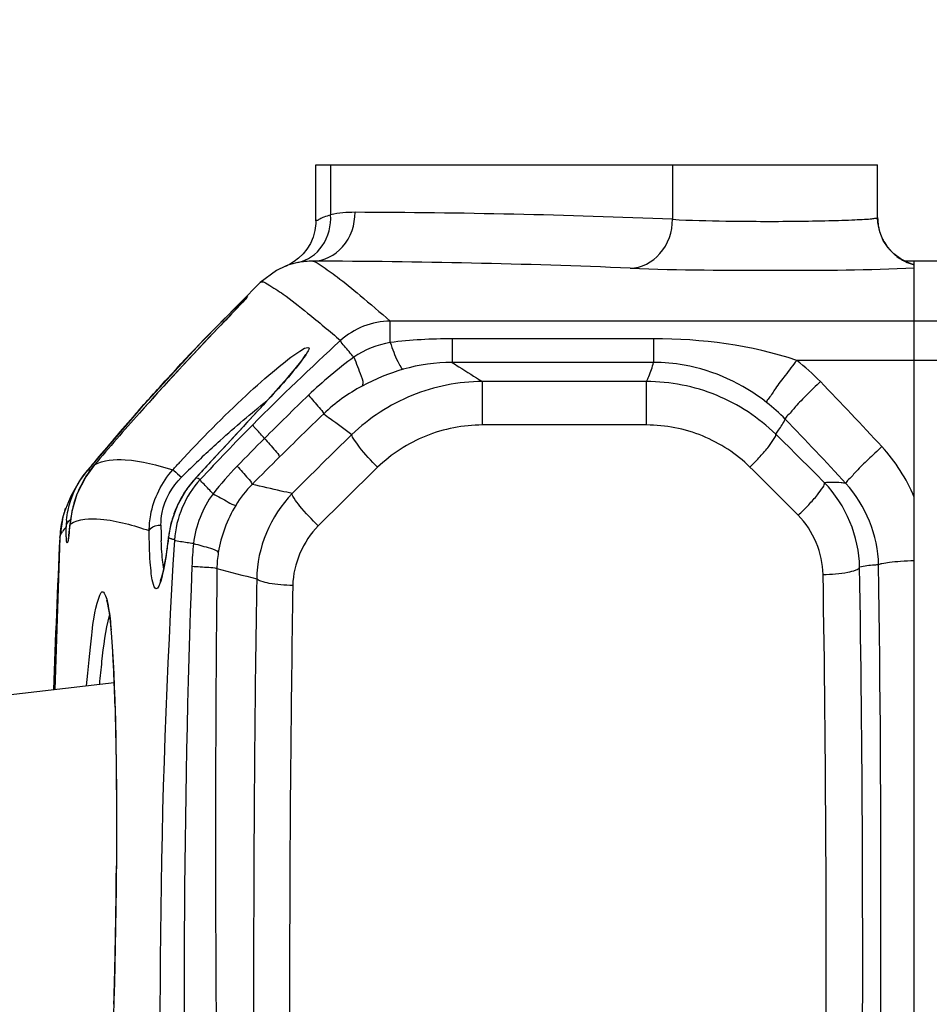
# Model space of a CAD drawing. Header units: millimetres. Extents: x 0 to 11890, y 0 to 8410.
# Tile 19 of 130: x 3216 to 3290, y 6003 to 6083. Entities that reach past the tile are written whole.
import ezdxf

# ---------------------------------------------------------------- set-up
doc = ezdxf.new("R2010")
doc.units = ezdxf.units.MM
doc.header["$LTSCALE"] = 653.95
doc.layers.get('0').update_dxf_attribs({"linetype": 'CONTINUOUS'})
for name, color, linetype in [('304102000018DXF_CONTINUOUS_LINE', 7, 'CONTINUOUS'), ('304102000019DXF_CONTINUOUS_LINE', 7, 'CONTINUOUS'), ('JISHUZILIAO_DXF_DIMENSION', 7, 'CONTINUOUS'), ('R12-1700-XIADXF_CONTINUOUS_LINE', 7, 'CONTINUOUS')]:
    doc.layers.add(name, color=color, linetype=linetype)
doc.styles.get("Standard").update_dxf_attribs({"font": 'txt', "width": 0.7})
doc.dimstyles.new('DIMSTYLE_1', dxfattribs={"dimtxt": 85, "dimasz": 60, "dimexe": 1, "dimexo": 0, "dimgap": 2.125, "dimtad": 1, "dimdsep": 46, "dimtxsty": 'Standard', "dimblk": '_FILLED', "dimblk1": '_FILLED', "dimblk2": '_FILLED', "dimcen": 0.09, "dimclrt": 5, "dimazin": 2, "dimtp": 0.5, "dimtm": 0.5, "dimtfac": 1, "dimtofl": 0, "dimtmove": 0, "dimatfit": 3, "dimldrblk": '_FILLED', "dimfxl": 1, "dimtolj": 1, "dimarcsym": 0})

# ---------------------------------------------------------------- blocks, each defined once
blk = doc.blocks.new('_FILLED')
at = {"color": 0, "linetype": 'ByBlock'}
blk.add_solid([(0, 0), (-1, 0.1667), (-1, -0.1667)], dxfattribs=at)
blk = doc.blocks.new('*D3')
at = {"layer": 'JISHUZILIAO_DXF_DIMENSION', "color": 2, "linetype": 'Continuous', "transparency": 16777216}
for p, q in [((3179.262, 5612.381), (3179.262, 6179.472)), ((3179.262, 6169.472), (3300.262, 6169.472)), ((3421.262, 6169.472), (3300.262, 6169.472))]:
    blk.add_line(p, q, dxfattribs=at)
at = {"layer": 'JISHUZILIAO_DXF_DIMENSION', "color": 2, "linetype": 'Continuous', "transparency": 16777216, "xscale": 60, "yscale": 60, "zscale": 60, "rotation": 180}
blk.add_blockref('_FILLED', (3179.262, 6169.472), dxfattribs=at)
at = {"layer": 'JISHUZILIAO_DXF_DIMENSION', "color": 2, "linetype": 'Continuous', "transparency": 16777216, "xscale": 60, "yscale": 60, "zscale": 60}
blk.add_blockref('_FILLED', (3421.262, 6169.472), dxfattribs=at)

msp = doc.modelspace()

# ---------------------------------------------------------------- linework, layer by layer
at = {"layer": '304102000018DXF_CONTINUOUS_LINE', "color": 7, "linetype": 'Continuous'}
for p, q in [((3240.262, 6066.719), (3240.262, 6071.3)), ((3240.262, 6071.3), (3286.262, 6071.3)), ((3286.262, 6066.99), (3286.262, 6071.3)), ((3237.721, 6062.995), (3237.742, 6063.004)), ((3237.742, 6063.004), (3237.766, 6063.013)), ((3238.084, 6063.159), (3237.765, 6063.015)), ((3238.468, 6063.383), (3238.084, 6063.159)), ((3289.262, 6063.42), (3288.486, 6063.42)), ((3289.084, 6063.176), (3288.608, 6063.354)), ((3289.262, 6063.128), (3289.084, 6063.176)), ((3289.262, 5941.795), (3289.262, 6063.42)), ((3234.271, 6060.066), (3233.952, 6059.729)), ((3234.423, 6060.229), (3234.271, 6060.066)), ((3231.605, 6057.272), (3230.794, 6056.414)), ((3230.794, 6056.414), (3230.2, 6055.782)), ((3230.2, 6055.782), (3229.557, 6055.093)), ((3229.557, 6055.093), (3228.86, 6054.341)), ((3228.86, 6054.341), (3228.107, 6053.522)), ((3225.89, 6051.362), (3221.471, 6046.195)), ((3234.552, 6050.133), (3233.37, 6048.852)), ((3233.37, 6048.852), (3232.049, 6047.429)), ((3232.049, 6047.429), (3230.431, 6045.689)), ((3221.201, 6045.833), (3221.541, 6046.276)), ((3221.472, 6046.196), (3221.541, 6046.276)), ((3221.472, 6046.196), (3221.473, 6046.197)), ((3221.541, 6046.276), (3221.576, 6046.318)), ((3220.181, 6044.182), (3219.692, 6042.98)), ((3219.692, 6042.98), (3219.763, 6043.182)), ((3219.283, 6040.803), (3218.876, 6028.322))]:
    msp.add_line(p, q, dxfattribs=at)
at = {"layer": '304102000018DXF_CONTINUOUS_LINE', "color": 9, "linetype": 'Continuous'}
for p, q in [((3241.468, 6071.3), (3241.468, 6067.226)), ((3269.468, 6071.3), (3269.468, 6066.845)), ((3246.341, 6056.756), (3246.341, 6058.513)), ((3289.262, 6058.513), (3246.341, 6058.513)), ((3251.412, 6057.064), (3251.412, 6055.13)), ((3267.914, 6057.064), (3251.412, 6057.064)), ((3267.914, 6057.064), (3267.914, 6055.13)), ((3267.914, 6055.13), (3251.412, 6055.13)), ((3289.262, 6055.292), (3279.642, 6055.292)), ((3253.9, 6050.004), (3253.9, 6053.562)), ((3267.334, 6053.562), (3253.9, 6053.562)), ((3267.334, 6050.004), (3267.334, 6053.562)), ((3225.52, 6050.935), (3225.543, 6050.961)), ((3267.334, 6050.004), (3253.9, 6050.004)), ((3222.117, 6046.731), (3222.12, 6046.735)), ((3230.43, 6045.68), (3230.431, 6045.689)), ((3220.122, 6041.887), (3220.125, 6041.938)), ((3220.122, 6041.887), (3220.135, 6041.896)), ((3220.122, 6041.887), (3220.139, 6041.893)), ((3219.283, 6040.803), (3219.283, 6040.797)), ((3228.184, 6040.772), (3228.428, 6040.685)), ((3228.185, 6040.781), (3228.186, 6040.851)), ((3228.185, 6040.781), (3228.428, 6040.685))]:
    msp.add_line(p, q, dxfattribs=at)
at = {"layer": '304102000018DXF_CONTINUOUS_LINE', "color": 7, "linetype": 'Continuous'}
for points in [[(3288.608, 6063.354), (3288.095, 6063.632), (3287.587, 6064.019), (3287.119, 6064.519), (3286.725, 6065.123), (3286.438, 6065.817), (3286.283, 6066.579), (3286.262, 6066.99)], [(3240.262, 6066.719), (3240.256, 6066.505), (3240.182, 6065.923), (3240.029, 6065.373), (3239.807, 6064.867), (3239.529, 6064.411), (3239.205, 6064.01), (3238.847, 6063.667), (3238.468, 6063.383)], [(3237.766, 6063.013), (3237.023, 6062.668), (3235.688, 6061.677)], [(3235.688, 6061.677), (3230.852, 6056.768), (3225.89, 6051.362)], [(3233.952, 6059.729), (3233.352, 6059.102), (3233.171, 6058.913), (3231.605, 6057.272)], [(3234.573, 6060.396), (3234.572, 6060.395), (3234.556, 6060.376), (3234.525, 6060.341), (3234.481, 6060.292), (3234.423, 6060.229)], [(3239.413, 6055.787), (3239.408, 6055.777), (3239.355, 6055.684), (3239.25, 6055.522), (3239.095, 6055.307), (3238.895, 6055.046), (3238.656, 6054.746), (3238.381, 6054.412), (3238.073, 6054.05), (3237.735, 6053.658), (3237.368, 6053.239), (3236.971, 6052.792), (3236.546, 6052.318), (3236.092, 6051.816), (3235.608, 6051.285), (3235.096, 6050.724), (3234.552, 6050.133)], [(3228.107, 6053.522), (3227.709, 6053.086), (3227.297, 6052.632), (3226.87, 6052.16), (3226.429, 6051.67), (3225.799, 6050.964)], [(3222.12, 6046.735), (3221.407, 6045.761), (3220.691, 6044.334), (3220.276, 6042.932), (3220.125, 6041.939)], [(3221.472, 6046.196), (3220.906, 6045.441), (3220.181, 6044.182)], [(3230.431, 6045.689), (3229.699, 6044.787), (3228.905, 6043.398), (3228.391, 6041.938), (3228.186, 6040.852)], [(3219.724, 6043.058), (3219.542, 6042.479), (3219.283, 6040.803)], [(3220.125, 6041.939), (3220.092, 6041.611), (3220.065, 6041.366), (3220.04, 6041.153), (3220.017, 6040.973), (3219.996, 6040.829), (3219.979, 6040.721), (3219.966, 6040.653), (3219.963, 6040.637)], [(3228.186, 6040.851), (3228.141, 6040.503), (3228.05, 6039.839), (3227.959, 6039.237), (3227.867, 6038.702), (3227.777, 6038.24), (3227.692, 6037.855), (3227.612, 6037.553), (3227.544, 6037.338), (3227.497, 6037.219), (3227.49, 6037.206)], [(3223.099, 6035.667), (3223.101, 6035.661), (3223.139, 6035.55), (3223.195, 6035.335), (3223.256, 6035.028), (3223.32, 6034.637), (3223.383, 6034.164), (3223.444, 6033.61), (3223.503, 6032.975), (3223.56, 6032.259), (3223.613, 6031.463), (3223.663, 6030.587), (3223.709, 6029.632), (3223.751, 6028.597), (3223.789, 6027.486), (3223.823, 6026.3), (3223.852, 6025.042), (3223.877, 6023.715), (3223.897, 6022.323), (3223.912, 6020.87), (3223.921, 6019.363), (3223.926, 6017.806), (3223.926, 6016.206), (3223.92, 6014.571), (3223.912, 6013.307)], [(3223.912, 6013.307), (3223.901, 6012.077), (3223.882, 6010.438), (3223.858, 6008.836), (3223.829, 6007.277), (3223.797, 6005.767), (3223.759, 6004.313), (3223.718, 6002.92), (3223.673, 6001.591), (3223.625, 6000.331), (3223.573, 5999.142), (3223.517, 5998.03), (3223.459, 5996.994), (3223.397, 5996.037), (3223.334, 5995.159), (3223.267, 5994.362), (3223.199, 5993.646), (3223.129, 5993.01), (3223.058, 5992.455), (3222.987, 5991.982), (3222.917, 5991.59), (3222.85, 5991.283), (3222.79, 5991.068), (3222.781, 5991.04)]]:
    msp.add_lwpolyline(points, dxfattribs=at)
at = {"layer": '304102000018DXF_CONTINUOUS_LINE', "color": 9, "linetype": 'Continuous'}
for centre, radius, start, end in [((3243.439, 6057.187), 10.231, 89.85647, 101.10874), ((3241.735, 5398.949), 668.472, 87.622291, 89.851741), ((3290.272, 6066.991), 4.01, 180.01693, 189.68984), ((3290.254, 6066.988), 3.992, 189.68967, 194.61703), ((3290.266, 6066.992), 4.004, 194.62539, 202.07093), ((3290.254, 6066.987), 3.991, 202.07215, 206.41984), ((3290.271, 6066.996), 4.011, 206.42823, 215.91596), ((3290.251, 6066.983), 3.987, 215.92355, 218.03156), ((3290.27, 6066.999), 4.011, 218.04819, 229.20702), ((3290.256, 6066.984), 3.991, 229.21762, 232.82759), ((3290.265, 6066.996), 4.006, 232.83037, 240.67789), ((3239.974, 6057.196), 6.222, 89.75495, 100.99437), ((3238.271, 5393.614), 669.806, 87.627032, 89.852037), ((3290.255, 6066.979), 3.986, 240.68224, 244.3889), ((3290.268, 6067.005), 4.016, 244.39469, 253.97594), ((3290.257, 6066.97), 3.979, 253.98539, 255.52448), ((3176.91, 6114.115), 78.814, 316.26903, 316.76427), ((3212.532, 6080.578), 29.889, 316.82593, 317.0131), ((3218.829, 6074.708), 21.28, 317.01332, 317.23015), ((3377.298, 5909.118), 200.19, 132.41141, 135.26031), ((3251.373, 6015.811), 41.253, 89.94533, 97.0059), ((3265.111, 6025.924), 36.761, 126.28054, 133.8307), ((3251.399, 6040.783), 14.348, 89.94654, 106.15299), ((3267.931, 6040.327), 19.002, 44.11388, 51.95617), ((3066.272, 5844.852), 299.853, 42.70799, 44.10818), ((3404.902, 5880.357), 238.58, 133.83917, 135.05153), ((3267.913, 6040.04), 15.008, 44.0733, 51.91808), ((3464.128, 5818.723), 322.096, 133.87242, 134.76929), ((3377.252, 5909.163), 200.126, 135.26028, 137.04142), ((3065.445, 5844.264), 296.649, 42.64093, 44.03912), ((3476.182, 5807.602), 335.634, 133.9566, 135.13181), ((3080.795, 5847.195), 282.282, 44.5636, 45.707), ((3405.046, 5880.214), 238.783, 135.05151, 135.81785), ((3294.154, 5980.449), 92.055, 133.21521, 134.32919), ((3228.475, 6041.338), 8.337, 139.69623, 147.33163), ((3464.799, 5818.046), 323.049, 134.76922, 135.33496), ((3253.233, 6027.737), 27.099, 135.79228, 142.12828), ((3476.351, 5807.171), 332.678, 133.98504, 135.16062), ((3080.135, 5846.461), 279.867, 44.49733, 45.63987), ((3228.636, 6041.243), 8.524, 148.82298, 158.34988), ((3228.527, 6041.304), 8.4, 147.32842, 148.79727), ((3236.66, 6039.896), 8.501, 137.12766, 146.28692), ((3214.464, 6003.231), 45.352, 68.89979, 69.38797), ((3241.525, 6038.65), 9.174, 135.00827, 148.6545), ((3228.74, 6041.2), 8.637, 158.34032, 159.26852), ((3236.778, 6039.819), 8.643, 146.29274, 154.13982), ((3228.908, 6041.142), 8.815, 159.30446, 168.11502), ((3236.829, 6039.793), 8.699, 154.13587, 156.33565), ((3227.343, 6040.417), 8.069, 161.48056, 163.73027), ((3229.296, 6041.061), 9.211, 168.67128, 172.47162), ((3229.115, 6041.095), 9.027, 168.09208, 168.65867), ((3236.863, 6039.78), 8.736, 156.34407, 164.33951), ((3227.377, 6040.41), 8.103, 165.45662, 176.6279), ((3227.339, 6040.418), 8.065, 163.73032, 165.44464), ((3226.46, 6041.598), 6.651, 177.02313, 179.57722), ((3226.642, 6041.589), 6.833, 174.71658, 177.02564), ((3170.575, 6046.748), 49.785, 354.12377, 354.39755), ((3229.871, 6040.99), 9.791, 174.45982, 174.74299), ((3229.799, 6040.997), 9.718, 174.08777, 174.45991), ((3229.617, 6041.017), 9.535, 172.46355, 174.09141), ((3236.869, 6039.778), 8.743, 164.34056, 167.09239), ((3221.13, 6040.254), 1.919, 133.45839, 148.29042), ((3202.047, 6043.285), 18.122, 352.55539, 353.23873), ((3188.388, 6044.889), 31.875, 353.2657, 354.16932), ((3270.023, 6041.957), 42.453, 180.1943, 181.53097), ((3236.85, 6039.783), 8.723, 169.74322, 172.9815), ((3236.851, 6039.783), 8.724, 167.09432, 169.74547), ((4028.364, 6001.75), 810.023, 177.237037, 178.119114), ((3227.3, 6040.417), 8.026, 176.64258, 177.28845), ((3858.214, 6001.933), 630.724, 176.486425, 182.348006), ((3262.485, 6041.771), 34.913, 181.55591, 182.04929), ((3236.794, 6039.79), 8.666, 172.98364, 173.43318), ((3213.978, 6000.485), 42.718, 69.87466, 70.22806), ((3259.059, 6037.352), 28.975, 174.16839, 177.8565), ((3241.059, 6038.143), 8.908, 170.74193, 179.35096), ((4139.349, 6004.449), 909.879, 177.859328, 181.637321), ((3333.043, 6425.319), 400.008, 255.39086, 255.87267), ((1354.295, 6011.612), 1932.238, 359.004296, 0.798573), ((3170.393, 6028.548), 53.304, 4.28944, 5.03804), ((3144.81, 6026.67), 78.956, 3.09754, 4.25927), ((3106.494, 6024.53), 117.332, 2.51252, 3.13037), ((3062.944, 6022.628), 160.923, 1.85139, 2.50907), ((3023.803, 6021.303), 200.086, 1.68611, 1.86851), ((2705.705, 6017.261), 518.224, 359.44299, 359.56287), ((2715.264, 6017.162), 508.665, 359.22151, 359.44361), ((2746.83, 6016.72), 477.096, 358.93146, 359.22316), ((2787.105, 6015.978), 436.814, 358.75186, 358.93026), ((2835.27, 6014.905), 388.638, 358.42138, 358.75528), ((2892.527, 6013.333), 331.359, 358.13845, 358.42042)]:
    msp.add_arc(centre, radius, start, end, dxfattribs=at)
at = {"layer": '304102000018DXF_CONTINUOUS_LINE', "color": 7, "linetype": 'Continuous'}
for centre, radius, start, end in [((3239.983, 6057.161), 6.258, 101.01669, 108.97845), ((3372.184, 5921.659), 195.506, 138.60564, 140.162), ((3407.366, 5889.329), 243.09, 138.3237, 139.64622), ((3372.311, 5921.544), 195.677, 140.16003, 140.38318)]:
    msp.add_arc(centre, radius, start, end, dxfattribs=at)
at = {"layer": '304102000018DXF_CONTINUOUS_LINE', "color": 9, "linetype": 'Continuous'}
for points, knots in [([(3238.788, 6063.304), (3239.576, 6063.462), (3241.11, 6064.56), (3241.511, 6066.343), (3241.468, 6067.226)], [0, 0, 0, 0, 0.476068, 1, 1, 1, 1]), ([(3240.001, 6063.418), (3240.906, 6063.419), (3242.845, 6064.414), (3243.464, 6066.417), (3243.465, 6067.418)], [0, 0, 0, 0, 0.474707, 1, 1, 1, 1]), ([(3240.262, 6066.719), (3240.262, 6066.749), (3240.425, 6066.771), (3240.594, 6066.92), (3240.998, 6067.067), (3241.292, 6067.176), (3241.468, 6067.226)], [0, 0, 0, 0, 0.068234, 0.266541, 0.581888, 1, 1, 1, 1]), ([(3269.468, 6066.845), (3270.916, 6066.758), (3273.319, 6066.705), (3276.693, 6066.673), (3279.511, 6066.683), (3282.081, 6066.729), (3283.967, 6066.781), (3285.116, 6066.852), (3285.739, 6066.877), (3286.018, 6066.947), (3286.262, 6066.947), (3286.262, 6066.99)], [0, 0, 0, 0, 0.258839, 0.428709, 0.602299, 0.761185, 0.888531, 0.936004, 0.970907, 0.99235, 1, 1, 1, 1]), ([(3266.004, 6062.846), (3266.907, 6062.858), (3268.824, 6063.863), (3269.458, 6065.847), (3269.468, 6066.845)], [0, 0, 0, 0, 0.475102, 1, 1, 1, 1]), ([(3240.001, 6063.418), (3240.258, 6063.385), (3240.937, 6062.903), (3242.216, 6061.999), (3244.089, 6060.441), (3245.524, 6059.221), (3246.341, 6058.513)], [0, 0, 0, 0, 0.096949, 0.295167, 0.596179, 1, 1, 1, 1]), ([(3266.004, 6062.846), (3270.032, 6062.679), (3277.787, 6062.684), (3285.546, 6062.675), (3289.262, 6062.881)], [0, 0, 0, 0, 0.519966, 1, 1, 1, 1]), ([(3235.688, 6061.677), (3235.832, 6061.818), (3236.673, 6061.325), (3237.791, 6060.604), (3239.875, 6058.949), (3241.388, 6057.684), (3242.28, 6056.922)], [0, 0, 0, 0, 0.073629, 0.261924, 0.570562, 1, 1, 1, 1]), ([(3234.262, 6060.154), (3234.393, 6060.279), (3234.865, 6060.734), (3234.527, 6060.34), (3234.451, 6060.258)], [0, 0, 0, 0, 0.616841, 1, 1, 1, 1]), ([(3225.543, 6050.961), (3226.38, 6051.91), (3229.21, 6055.045), (3232.112, 6058.122), (3234.262, 6060.154)], [0, 0, 0, 0, 0.299563, 1, 1, 1, 1]), ([(3233.86, 6059.633), (3233.333, 6059.08), (3230.599, 6056.235), (3227.914, 6053.341), (3225.799, 6050.965)], [0, 0, 0, 0, 0.1937, 1, 1, 1, 1]), ([(3243.358, 6055.558), (3243.098, 6055.856), (3242.759, 6056.312), (3242.332, 6056.746), (3242.28, 6056.922)], [0, 0, 0, 0, 0.68214, 1, 1, 1, 1]), ([(3246.341, 6056.756), (3246.524, 6056.231), (3246.779, 6055.529), (3247.16, 6054.831), (3247.322, 6054.593), (3247.407, 6054.564)], [0, 0, 0, 0, 0.678951, 0.890376, 1, 1, 1, 1]), ([(3229.127, 6046.972), (3230.862, 6048.861), (3233.436, 6051.479), (3236.785, 6054.433), (3238.273, 6055.63), (3238.953, 6056.059)], [0, 0, 0, 0, 0.574036, 0.820101, 1, 1, 1, 1]), ([(3238.953, 6056.059), (3239.116, 6056.162), (3239.291, 6056.339), (3239.8, 6056.352), (3239.473, 6055.794), (3239.32, 6055.576), (3239.174, 6055.382)], [0, 0, 0, 0, 0.308994, 0.427846, 0.61039, 1, 1, 1, 1]), ([(3239.174, 6055.382), (3238.181, 6054.06), (3235.614, 6051.295), (3233.074, 6048.523), (3231.638, 6046.979)], [0, 0, 0, 0, 0.439531, 1, 1, 1, 1]), ([(3243.358, 6055.558), (3243.589, 6055.053), (3243.832, 6054.333), (3244.18, 6053.432), (3244.049, 6053.192)], [0, 0, 0, 0, 0.669732, 1, 1, 1, 1]), ([(3251.412, 6055.13), (3251.6, 6055.01), (3252.426, 6054.482), (3253.256, 6053.961), (3253.9, 6053.562)], [0, 0, 0, 0, 0.227816, 1, 1, 1, 1]), ([(3267.334, 6053.562), (3267.401, 6053.702), (3267.634, 6054.209), (3267.823, 6054.738), (3267.914, 6055.13)], [0, 0, 0, 0, 0.278265, 1, 1, 1, 1]), ([(3277.169, 6051.853), (3275.223, 6053.378), (3272.057, 6054.845), (3268.75, 6055.131), (3267.914, 6055.13)], [0, 0, 0, 0, 0.747316, 1, 1, 1, 1]), ([(3279.642, 6055.292), (3279.322, 6054.887), (3278.742, 6054.123), (3277.941, 6053.1), (3277.502, 6052.357), (3277.168, 6051.986), (3277.169, 6051.853)], [0, 0, 0, 0, 0.364832, 0.682664, 0.90546, 1, 1, 1, 1]), ([(3253.9, 6053.562), (3251.939, 6053.558), (3247.986, 6052.784), (3244.617, 6050.577), (3243.215, 6049.213)], [0, 0, 0, 0, 0.50063, 1, 1, 1, 1]), ([(3277.92, 6049.246), (3276.535, 6050.602), (3273.199, 6052.797), (3269.279, 6053.561), (3267.334, 6053.562)], [0, 0, 0, 0, 0.499073, 1, 1, 1, 1]), ([(3281.574, 6053.555), (3281.203, 6053.198), (3280.528, 6052.522), (3279.597, 6051.615), (3279.085, 6050.942), (3278.697, 6050.611), (3278.695, 6050.479)], [0, 0, 0, 0, 0.365843, 0.68383, 0.906119, 1, 1, 1, 1]), ([(3239.653, 6052.442), (3239.953, 6052.111), (3240.35, 6051.604), (3240.832, 6051.116), (3240.898, 6050.916)], [0, 0, 0, 0, 0.680291, 1, 1, 1, 1]), ([(3231.12, 6047.538), (3231.551, 6047.943), (3233.214, 6049.475), (3234.933, 6050.947), (3236.242, 6051.983)], [0, 0, 0, 0, 0.261684, 1, 1, 1, 1]), ([(3240.898, 6050.916), (3241.077, 6050.789), (3241.855, 6050.231), (3242.625, 6049.659), (3243.215, 6049.213)], [0, 0, 0, 0, 0.228432, 1, 1, 1, 1]), ([(3236.049, 6048.908), (3235.819, 6049.151), (3235.519, 6049.523), (3235.146, 6049.88), (3235.1, 6050.029)], [0, 0, 0, 0, 0.682159, 1, 1, 1, 1]), ([(3253.9, 6050.004), (3252.325, 6050.004), (3249.152, 6049.39), (3246.444, 6047.628), (3245.316, 6046.54)], [0, 0, 0, 0, 0.501177, 1, 1, 1, 1]), ([(3275.808, 6046.555), (3274.7, 6047.638), (3272.029, 6049.394), (3268.892, 6050.004), (3267.334, 6050.004)], [0, 0, 0, 0, 0.498724, 1, 1, 1, 1]), ([(3277.92, 6049.246), (3278, 6049.357), (3278.278, 6049.755), (3278.536, 6050.168), (3278.695, 6050.479)], [0, 0, 0, 0, 0.282103, 1, 1, 1, 1]), ([(3245.316, 6046.54), (3244.793, 6047.063), (3244.092, 6047.805), (3243.451, 6048.716), (3243.217, 6049.075), (3243.215, 6049.213)], [0, 0, 0, 0, 0.648719, 0.878854, 1, 1, 1, 1]), ([(3275.808, 6046.555), (3276.095, 6046.838), (3276.618, 6047.387), (3277.309, 6048.173), (3277.702, 6048.755), (3277.951, 6049.125), (3277.92, 6049.246)], [0, 0, 0, 0, 0.350758, 0.664339, 0.891363, 1, 1, 1, 1]), ([(3236.049, 6048.908), (3236.35, 6048.582), (3236.746, 6048.082), (3237.232, 6047.595), (3237.291, 6047.394)], [0, 0, 0, 0, 0.678883, 1, 1, 1, 1]), ([(3286.61, 6048.231), (3286.228, 6047.882), (3285.536, 6047.22), (3284.573, 6046.329), (3284.065, 6045.672), (3283.654, 6045.343), (3283.663, 6045.214)], [0, 0, 0, 0, 0.367336, 0.686139, 0.907962, 1, 1, 1, 1]), ([(3222.117, 6046.731), (3222.862, 6047.152), (3225.188, 6047.291), (3227.281, 6046.732), (3228.546, 6046.334)], [0, 0, 0, 0, 0.392196, 1, 1, 1, 1]), ([(3221.541, 6046.276), (3221.557, 6046.296), (3221.609, 6046.327), (3221.666, 6046.333), (3221.698, 6046.332)], [0, 0, 0, 0, 0.446731, 1, 1, 1, 1]), ([(3221.698, 6046.332), (3221.714, 6046.332), (3221.747, 6046.33), (3221.779, 6046.325), (3221.796, 6046.321)], [0, 0, 0, 0, 0.475943, 1, 1, 1, 1]), ([(3226.611, 6041.354), (3226.612, 6041.786), (3226.77, 6043.586), (3227.628, 6045.315), (3228.546, 6046.334)], [0, 0, 0, 0, 0.23936, 1, 1, 1, 1]), ([(3228.546, 6046.334), (3228.574, 6046.32), (3228.806, 6046.11), (3229.043, 6045.916), (3229.25, 6045.73)], [0, 0, 0, 0, 0.09959, 1, 1, 1, 1]), ([(3233.808, 6046.632), (3234.107, 6046.312), (3234.5, 6045.821), (3234.984, 6045.337), (3235.038, 6045.136)], [0, 0, 0, 0, 0.677917, 1, 1, 1, 1]), ([(3219.838, 6042.218), (3219.864, 6042.493), (3220.059, 6043.774), (3220.609, 6045.003), (3221.2, 6045.832)], [0, 0, 0, 0, 0.213291, 1, 1, 1, 1]), ([(3227.57, 6041.814), (3227.569, 6042.154), (3227.7, 6043.596), (3228.469, 6044.953), (3229.25, 6045.73)], [0, 0, 0, 0, 0.236023, 1, 1, 1, 1]), ([(3231.841, 6044.373), (3231.587, 6044.625), (3231.257, 6045.014), (3230.84, 6045.383), (3230.791, 6045.543)], [0, 0, 0, 0, 0.682317, 1, 1, 1, 1]), ([(3238.308, 6044.384), (3238.014, 6044.456), (3236.926, 6044.717), (3235.835, 6044.965), (3235.038, 6045.136)], [0, 0, 0, 0, 0.271121, 1, 1, 1, 1]), ([(3279.759, 6042.613), (3280.052, 6042.892), (3280.587, 6043.431), (3281.294, 6044.208), (3281.693, 6044.781), (3281.948, 6045.153), (3281.913, 6045.272)], [0, 0, 0, 0, 0.351621, 0.665577, 0.892203, 1, 1, 1, 1]), ([(3283.663, 6045.214), (3283.531, 6045.237), (3282.951, 6045.316), (3282.362, 6045.308), (3281.913, 6045.272)], [0, 0, 0, 0, 0.229788, 1, 1, 1, 1]), ([(3231.841, 6044.373), (3232.247, 6044.14), (3232.859, 6043.834), (3233.468, 6043.462), (3233.69, 6043.422)], [0, 0, 0, 0, 0.674805, 1, 1, 1, 1]), ([(3240.454, 6041.749), (3239.922, 6042.26), (3239.209, 6042.987), (3238.551, 6043.886), (3238.313, 6044.244), (3238.308, 6044.384)], [0, 0, 0, 0, 0.646968, 0.87733, 1, 1, 1, 1]), ([(3219.986, 6042.095), (3220.01, 6042.124), (3220.062, 6042.181), (3220.121, 6042.232), (3220.151, 6042.255)], [0, 0, 0, 0, 0.495733, 1, 1, 1, 1]), ([(3220.135, 6041.896), (3220.85, 6042.336), (3223.235, 6042.413), (3225.317, 6041.792), (3226.611, 6041.354)], [0, 0, 0, 0, 0.38062, 1, 1, 1, 1]), ([(3219.822, 6040.787), (3219.82, 6040.845), (3219.811, 6041.132), (3219.809, 6041.419), (3219.81, 6041.647)], [0, 0, 0, 0, 0.203592, 1, 1, 1, 1]), ([(3226.611, 6041.354), (3226.624, 6041.42), (3226.843, 6041.743), (3227.268, 6041.807), (3227.57, 6041.814)], [0, 0, 0, 0, 0.181701, 1, 1, 1, 1]), ([(3227.546, 6037.211), (3227.475, 6036.981), (3227.202, 6036.238), (3226.832, 6037.228), (3226.773, 6037.881), (3226.625, 6039.345), (3226.614, 6040.497), (3226.611, 6041.354)], [0, 0, 0, 0, 0.129079, 0.240206, 0.366971, 0.539245, 1, 1, 1, 1]), ([(3220.016, 6040.937), (3219.99, 6040.733), (3219.899, 6039.981), (3219.829, 6040.634), (3219.822, 6040.787)], [0, 0, 0, 0, 0.57303, 1, 1, 1, 1]), ([(3228.185, 6040.781), (3228.137, 6040.399), (3227.972, 6039.203), (3227.79, 6037.999), (3227.546, 6037.211)], [0, 0, 0, 0, 0.31782, 1, 1, 1, 1]), ([(3227.791, 6038.305), (3227.765, 6038.448), (3227.657, 6039.183), (3227.616, 6039.926), (3227.595, 6040.523)], [0, 0, 0, 0, 0.195151, 1, 1, 1, 1]), ([(3230.234, 6040.296), (3229.876, 6040.334), (3229.38, 6040.436), (3228.802, 6040.474), (3228.676, 6040.587)], [0, 0, 0, 0, 0.679638, 1, 1, 1, 1]), ([(3230.234, 6040.296), (3230.701, 6040.19), (3231.359, 6039.983), (3232.121, 6039.771), (3232.267, 6039.576)], [0, 0, 0, 0, 0.66279, 1, 1, 1, 1]), ([(3289.262, 6038.885), (3288.889, 6038.871), (3288.216, 6038.834), (3287.314, 6038.771), (3286.745, 6038.662), (3286.403, 6038.619), (3286.345, 6038.543)], [0, 0, 0, 0, 0.37991, 0.690282, 0.902694, 1, 1, 1, 1]), ([(3230.105, 6038.436), (3230.565, 6038.417), (3231.237, 6038.35), (3231.946, 6038.336), (3232.152, 6038.244)], [0, 0, 0, 0, 0.672216, 1, 1, 1, 1]), ([(3232.152, 6038.244), (3232.102, 6033.224), (3231.964, 6013.188), (3232.101, 5993.15), (3232.351, 5978.136)], [0, 0, 0, 0, 0.25057, 1, 1, 1, 1]), ([(3281.799, 6037.764), (3282.478, 6037.774), (3283.414, 6037.837), (3284.376, 6038.076), (3284.74, 6038.239), (3284.788, 6038.351)], [0, 0, 0, 0, 0.658977, 0.881701, 1, 1, 1, 1]), ([(3286.345, 6038.543), (3286.228, 6038.544), (3285.704, 6038.53), (3285.184, 6038.441), (3284.788, 6038.351)], [0, 0, 0, 0, 0.22341, 1, 1, 1, 1]), ([(3284.857, 5978.664), (3284.923, 5983.621), (3285.117, 6003.517), (3285.023, 6023.414), (3284.788, 6038.351)], [0, 0, 0, 0, 0.249171, 1, 1, 1, 1]), ([(3235.41, 6037.409), (3235.333, 6032.511), (3235.097, 6012.978), (3235.14, 5993.442), (3235.325, 5978.808)], [0, 0, 0, 0, 0.250783, 1, 1, 1, 1]), ([(3238.368, 6036.869), (3237.72, 6036.879), (3236.828, 6036.935), (3235.857, 6037.163), (3235.497, 6037.306), (3235.41, 6037.409)], [0, 0, 0, 0, 0.639773, 0.866927, 1, 1, 1, 1]), ([(3281.878, 5978.073), (3281.943, 5983.03), (3282.132, 6002.927), (3282.035, 6022.826), (3281.799, 6037.764)], [0, 0, 0, 0, 0.249141, 1, 1, 1, 1]), ([(3221.48, 6028.64), (3221.591, 6030.023), (3221.884, 6032.522), (3222.069, 6034.513), (3222.771, 6036.859), (3223.134, 6035.79), (3223.198, 6035.481)], [0, 0, 0, 0, 0.472538, 0.776017, 0.892496, 1, 1, 1, 1]), ([(3238.368, 6036.869), (3238.29, 6031.971), (3238.047, 6012.445), (3238.08, 5992.915), (3238.252, 5978.286)], [0, 0, 0, 0, 0.250827, 1, 1, 1, 1]), ([(3223.198, 6035.481), (3223.228, 6035.336), (3223.361, 6034.59), (3223.438, 6033.836), (3223.491, 6033.229)], [0, 0, 0, 0, 0.195102, 1, 1, 1, 1]), ([(3222.553, 6028.797), (3222.609, 6029.412), (3222.807, 6031.291), (3223.023, 6033.183), (3223.351, 6034.415)], [0, 0, 0, 0, 0.326214, 1, 1, 1, 1]), ([(3223.803, 6027.191), (3223.834, 6026.143), (3223.936, 6021.516), (3223.942, 6016.888), (3223.915, 6013.307)], [0, 0, 0, 0, 0.226358, 1, 1, 1, 1])]:
    msp.add_open_spline(points, degree=3, knots=knots, dxfattribs=at)
at = {"layer": '304102000018DXF_CONTINUOUS_LINE', "color": 7, "linetype": 'Continuous'}
msp.add_open_spline([(3237.766, 6063.013), (3237.79, 6063.022), (3237.851, 6063.045), (3237.912, 6063.066), (3237.948, 6063.079)], degree=3, knots=[0, 0, 0, 0, 0.40479, 1, 1, 1, 1], dxfattribs=at)
at = {"layer": '304102000018DXF_CONTINUOUS_LINE', "color": 9, "linetype": 'Continuous'}
for points in [[(3246.341, 6058.513), (3244.887, 6058.509), (3243.35, 6057.907), (3242.28, 6056.922)], [(3246.341, 6056.756), (3245.286, 6056.568), (3244.249, 6056.153), (3243.358, 6055.558)], [(3279.642, 6055.292), (3275.894, 6056.552), (3271.867, 6057.064), (3267.914, 6057.064)], [(3247.407, 6054.564), (3246.246, 6054.227), (3245.116, 6053.762), (3244.049, 6053.192)], [(3244.049, 6053.192), (3242.906, 6052.581), (3241.834, 6051.812), (3240.898, 6050.916)], [(3289.262, 6044.094), (3288.632, 6045.606), (3287.721, 6047.027), (3286.61, 6048.231)], [(3228.546, 6046.334), (3228.739, 6046.547), (3228.931, 6046.76), (3229.128, 6046.97)], [(3231.638, 6046.979), (3231.235, 6046.546), (3230.833, 6046.113), (3230.43, 6045.68)], [(3229.25, 6045.73), (3229.441, 6045.92), (3229.633, 6046.111), (3229.828, 6046.298)], [(3230.791, 6045.543), (3229.572, 6044.224), (3228.783, 6042.38), (3228.676, 6040.587)], [(3284.788, 6038.351), (3284.76, 6040.849), (3283.658, 6043.485), (3281.913, 6045.272)], [(3286.345, 6038.543), (3286.306, 6040.939), (3285.291, 6043.454), (3283.663, 6045.214)], [(3231.841, 6044.373), (3230.976, 6043.196), (3230.4, 6041.747), (3230.234, 6040.296)], [(3238.308, 6044.384), (3236.549, 6042.583), (3235.43, 6039.927), (3235.41, 6037.409)], [(3233.69, 6043.422), (3232.98, 6042.254), (3232.487, 6040.926), (3232.267, 6039.576)], [(3219.81, 6041.647), (3219.82, 6041.807), (3219.886, 6041.969), (3219.986, 6042.095)], [(3281.799, 6037.764), (3281.771, 6039.517), (3280.988, 6041.362), (3279.759, 6042.613)], [(3219.283, 6040.797), (3219.336, 6040.959), (3219.407, 6041.117), (3219.497, 6041.263)], [(3240.454, 6041.749), (3239.206, 6040.495), (3238.397, 6038.638), (3238.368, 6036.869)]]:
    msp.add_open_spline(points, degree=3, dxfattribs=at)
at = {"layer": '304102000019DXF_CONTINUOUS_LINE', "color": 7, "linetype": 'Continuous'}
for p, q in [((3289.262, 6063.118), (3289.262, 6063.42)), ((3300.262, 6063.42), (3289.262, 6063.42)), ((3289.262, 5941.923), (3289.262, 6062.881))]:
    msp.add_line(p, q, dxfattribs=at)
at = {"layer": '304102000019DXF_CONTINUOUS_LINE', "color": 9, "linetype": 'Continuous'}
for p, q in [((3300.262, 6058.513), (3289.262, 6058.513)), ((3300.262, 6055.292), (3289.262, 6055.292))]:
    msp.add_line(p, q, dxfattribs=at)
at = {"layer": 'R12-1700-XIADXF_CONTINUOUS_LINE', "color": 7, "linetype": 'Continuous'}
msp.add_lwpolyline([(3223.74, 6028.888), (3198.366, 6025.939), (3175.528, 6020.39), (3155.75, 6011.719), (3139.507, 5999.394), (3127.825, 5983.183), (3121.628, 5963.952), (3120.792, 5942.744), (3124.704, 5919.277), (3132.242, 5895.043), (3141.43, 5872.129), (3151.169, 5850.535), (3160.986, 5829.829), (3170.597, 5809.671), (3179.756, 5789.859), (3188.222, 5770.208), (3195.681, 5750.682), (3201.718, 5731.317), (3203.115, 5724.715)], dxfattribs=at)

# ---------------------------------------------------------------- dimensions: what is measured, and where the dimension line sits
at = {"layer": 'JISHUZILIAO_DXF_DIMENSION', "color": 2, "linetype": 'Continuous'}
dim = msp.add_linear_dim(base=(3179.262, 6169.472), p1=(3421.262, 6295.438), p2=(3179.262, 5612.381), angle=180, dimstyle='DIMSTYLE_1', dxfattribs=at)
dim.commit()
dim.dimension.update_dxf_attribs({"geometry": '*D3', "text_midpoint": (3211.012, 6169.472), "dimtype": 160})

doc.saveas('drawing.dxf')
